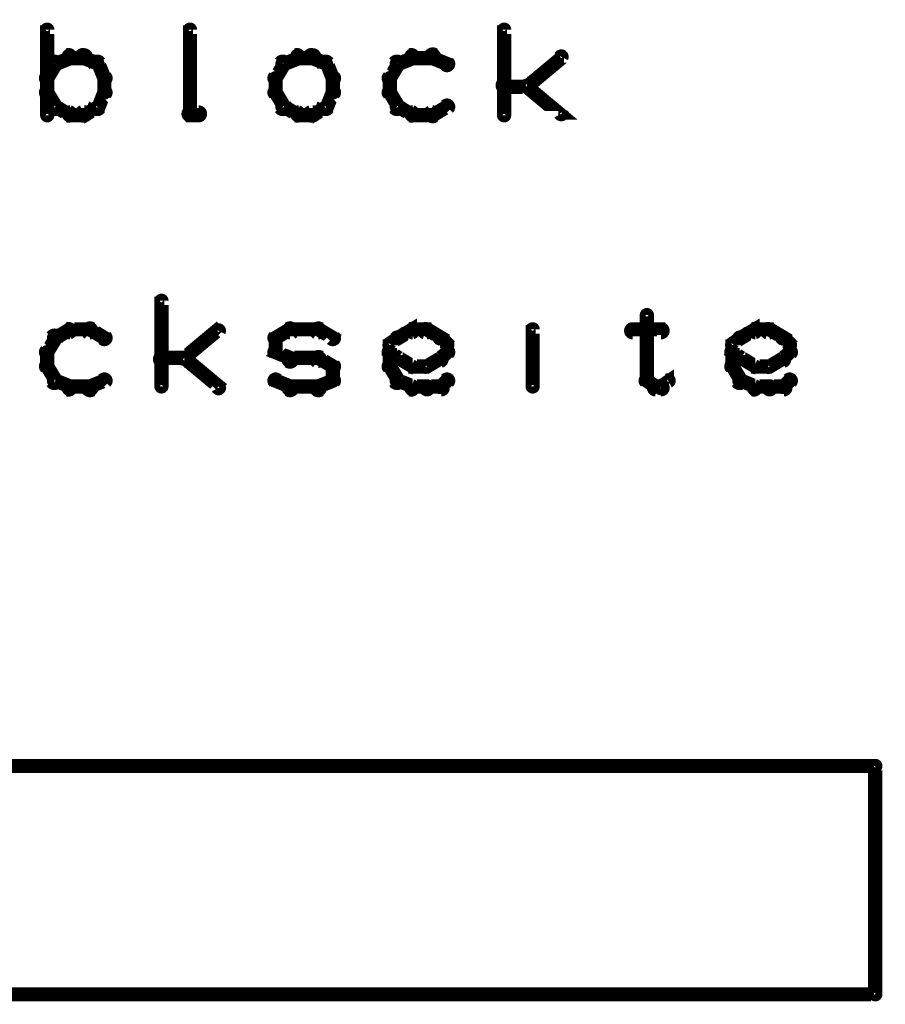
# Model space of a CAD drawing. Extents: x 26 to 524, y 33 to 520.
# Tile 17 of 95: x 201 to 231, y 125 to 159. Entities that reach past the tile are written whole.
import ezdxf

# ---------------------------------------------------------------- set-up
doc = ezdxf.new("R2010")
doc.units = 0
doc.layers.add('DRAWING2', color=4, linetype='CONTINUOUS')
doc.layers.add('OUTLINES', color=5, linetype='CONTINUOUS')

msp = doc.modelspace()

# ---------------------------------------------------------------- linework, layer by layer
at = {"layer": 'DRAWING2', "color": 171}
msp.add_lwpolyline([(75.5, 125, 0.5, 0.5, 0), (230.5, 125, 0, 0, 0), (230.5, 125, 0.3, 0.3, 0), (230.5, 124.9, 0.3, 0.3, 1), (230.5, 125.1, 0, 0, 0), (230.4, 125, 0.3, 0.3, 1), (230.6, 125, 0, 0, 0), (230.5, 125, 0, 0, 0), (230.5, 125, 0.5, 0.5, 0), (230.5, 133, 0, 0, 0), (230.5, 133, 0.3, 0.3, 0), (230.6, 133, 0.3, 0.3, 1), (230.4, 133, 0, 0, 0), (230.5, 132.9, 0.3, 0.3, 1), (230.5, 133.1, 0, 0, 0), (230.5, 133, 0, 0, 0), (230.5, 133, 0.5, 0.5, 0), (75.5, 133, 0, 0, 0)], format="xyseb", dxfattribs=at)
at = {"layer": 'OUTLINES', "color": 11}
for points in [[(201.4, 155.8, 0.3, 0.3, 1), (201.6, 155.8, 0, 0, 0), (201.5, 155.8, 0, 0, 0), (201.5, 155.8, 0.5, 0.5, 0), (201.5, 158.8, 0.5, 0.5, 0), (201.5, 158.8, 0, 0, 0), (201.5, 158.8, 0.3, 0.3, 0), (201.6, 158.8, 0.3, 0.3, 1), (201.4, 158.8, 0, 0, 0)], [(206.4, 155.8, 0.3, 0.3, 1), (206.6, 155.8, 0, 0, 0), (206.5, 155.8, 0, 0, 0), (206.5, 155.8, 0.5, 0.5, 0), (206.5, 158.8, 0.5, 0.5, 0), (206.5, 158.8, 0, 0, 0), (206.5, 158.8, 0.3, 0.3, 0), (206.6, 158.8, 0.3, 0.3, 1), (206.4, 158.8, 0, 0, 0)], [(217.4, 155.8, 0.3, 0.3, 1), (217.6, 155.8, 0, 0, 0), (217.5, 155.8, 0, 0, 0), (217.5, 155.8, 0.5, 0.5, 0), (217.5, 158.8, 0.5, 0.5, 0), (217.5, 158.8, 0, 0, 0), (217.5, 158.8, 0.3, 0.3, 0), (217.6, 158.8, 0.3, 0.3, 1), (217.4, 158.8, 0, 0, 0)], [(201.9, 157.5, 0.3, 0.3, 1), (201.6, 157.7, 0, 0, 0), (201.8, 157.6, 0, 0, 0), (201.8, 157.6, 0.5, 0.5, 0), (201.5, 157.1, 0.5, 0.5, 0), (201.5, 157.1, 0, 0, 0), (201.5, 157.1, 0.3, 0.3, 0), (201.4, 157.2, 0.3, 0.3, 1), (201.6, 157, 0, 0, 0)], [(202.3, 157.7, 0.3, 0.3, 1), (202.2, 158, 0, 0, 0), (202.3, 157.8, 0, 0, 0), (202.3, 157.8, 0.5, 0.5, 0), (201.8, 157.6, 0.5, 0.5, 0), (201.8, 157.6, 0, 0, 0), (201.8, 157.6, 0.3, 0.3, 0), (201.7, 157.7, 0.3, 0.3, 1), (201.8, 157.5, 0, 0, 0)], [(202.8, 157.7, 0.3, 0.3, 1), (202.8, 158, 0, 0, 0), (202.8, 157.8, 0, 0, 0), (202.8, 157.8, 0.5, 0.5, 0), (202.3, 157.8, 0.5, 0.5, 0), (202.3, 157.8, 0, 0, 0), (202.3, 157.8, 0.3, 0.3, 0), (202.3, 158, 0.3, 0.3, 1), (202.3, 157.7, 0, 0, 0)], [(203.2, 157.5, 0.3, 0.3, 1), (203.3, 157.7, 0, 0, 0), (203.3, 157.6, 0, 0, 0), (203.3, 157.6, 0.5, 0.5, 0), (202.8, 157.8, 0.5, 0.5, 0), (202.8, 157.8, 0, 0, 0), (202.8, 157.8, 0.3, 0.3, 0), (202.8, 158, 0.3, 0.3, 1), (202.7, 157.7, 0, 0, 0)], [(203.4, 157, 0.3, 0.3, 1), (203.6, 157.2, 0, 0, 0), (203.5, 157.1, 0, 0, 0), (203.5, 157.1, 0.5, 0.5, 0), (203.3, 157.6, 0.5, 0.5, 0), (203.3, 157.6, 0, 0, 0), (203.3, 157.6, 0.3, 0.3, 0), (203.4, 157.7, 0.3, 0.3, 1), (203.1, 157.5, 0, 0, 0)], [(209.9, 157.5, 0.3, 0.3, 1), (209.6, 157.7, 0, 0, 0), (209.8, 157.6, 0, 0, 0), (209.8, 157.6, 0.5, 0.5, 0), (209.5, 157.1, 0.5, 0.5, 0), (209.5, 157.1, 0, 0, 0), (209.5, 157.1, 0.3, 0.3, 0), (209.4, 157.2, 0.3, 0.3, 1), (209.6, 157, 0, 0, 0)], [(210.3, 157.7, 0.3, 0.3, 1), (210.2, 158, 0, 0, 0), (210.3, 157.8, 0, 0, 0), (210.3, 157.8, 0.5, 0.5, 0), (209.8, 157.6, 0.5, 0.5, 0), (209.8, 157.6, 0, 0, 0), (209.8, 157.6, 0.3, 0.3, 0), (209.7, 157.7, 0.3, 0.3, 1), (209.8, 157.5, 0, 0, 0)], [(210.8, 157.7, 0.3, 0.3, 1), (210.8, 158, 0, 0, 0), (210.8, 157.8, 0, 0, 0), (210.8, 157.8, 0.5, 0.5, 0), (210.3, 157.8, 0.5, 0.5, 0), (210.3, 157.8, 0, 0, 0), (210.3, 157.8, 0.3, 0.3, 0), (210.3, 158, 0.3, 0.3, 1), (210.3, 157.7, 0, 0, 0)], [(211.2, 157.5, 0.3, 0.3, 1), (211.3, 157.7, 0, 0, 0), (211.3, 157.6, 0, 0, 0), (211.3, 157.6, 0.5, 0.5, 0), (210.8, 157.8, 0.5, 0.5, 0), (210.8, 157.8, 0, 0, 0), (210.8, 157.8, 0.3, 0.3, 0), (210.8, 158, 0.3, 0.3, 1), (210.7, 157.7, 0, 0, 0)], [(211.4, 157, 0.3, 0.3, 1), (211.6, 157.2, 0, 0, 0), (211.5, 157.1, 0, 0, 0), (211.5, 157.1, 0.5, 0.5, 0), (211.3, 157.6, 0.5, 0.5, 0), (211.3, 157.6, 0, 0, 0), (211.3, 157.6, 0.3, 0.3, 0), (211.4, 157.7, 0.3, 0.3, 1), (211.1, 157.5, 0, 0, 0)], [(213.9, 157.5, 0.3, 0.3, 1), (213.6, 157.7, 0, 0, 0), (213.8, 157.6, 0, 0, 0), (213.8, 157.6, 0.5, 0.5, 0), (213.5, 157.1, 0.5, 0.5, 0), (213.5, 157.1, 0, 0, 0), (213.5, 157.1, 0.3, 0.3, 0), (213.4, 157.2, 0.3, 0.3, 1), (213.6, 157, 0, 0, 0)], [(214.3, 157.7, 0.3, 0.3, 1), (214.2, 158, 0, 0, 0), (214.3, 157.8, 0, 0, 0), (214.3, 157.8, 0.5, 0.5, 0), (213.8, 157.6, 0.5, 0.5, 0), (213.8, 157.6, 0, 0, 0), (213.8, 157.6, 0.3, 0.3, 0), (213.7, 157.7, 0.3, 0.3, 1), (213.8, 157.5, 0, 0, 0)], [(215, 157.7, 0.3, 0.3, 1), (215, 158, 0, 0, 0), (215, 157.8, 0, 0, 0), (215, 157.8, 0.5, 0.5, 0), (214.3, 157.8, 0.5, 0.5, 0), (214.3, 157.8, 0, 0, 0), (214.3, 157.8, 0.3, 0.3, 0), (214.3, 158, 0.3, 0.3, 1), (214.3, 157.7, 0, 0, 0)], [(215.4, 157.5, 0.3, 0.3, 1), (215.6, 157.7, 0, 0, 0), (215.5, 157.6, 0, 0, 0), (215.5, 157.6, 0.5, 0.5, 0), (215, 157.8, 0.5, 0.5, 0), (215, 157.8, 0, 0, 0), (215, 157.8, 0.3, 0.3, 0), (215.1, 158, 0.3, 0.3, 1), (214.9, 157.7, 0, 0, 0)], [(218.2, 156.9, 0.3, 0.3, 1), (218.3, 156.8, 0, 0, 0), (218.3, 156.8, 0, 0, 0), (218.3, 156.8, 0.5, 0.5, 0), (219.5, 157.8, 0.5, 0.5, 0), (219.5, 157.8, 0, 0, 0), (219.5, 157.8, 0.3, 0.3, 0), (219.6, 157.8, 0.3, 0.3, 1), (219.4, 157.9, 0, 0, 0)], [(203.4, 156.6, 0.3, 0.3, 1), (203.6, 156.6, 0, 0, 0), (203.5, 156.6, 0, 0, 0), (203.5, 156.6, 0.5, 0.5, 0), (203.5, 157.1, 0.5, 0.5, 0), (203.5, 157.1, 0, 0, 0), (203.5, 157.1, 0.3, 0.3, 0), (203.6, 157.1, 0.3, 0.3, 1), (203.4, 157.1, 0, 0, 0)], [(209.6, 157.1, 0.3, 0.3, 1), (209.4, 157.1, 0, 0, 0), (209.5, 157.1, 0, 0, 0), (209.5, 157.1, 0.5, 0.5, 0), (209.5, 156.6, 0.5, 0.5, 0), (209.5, 156.6, 0, 0, 0), (209.5, 156.6, 0.3, 0.3, 0), (209.4, 156.6, 0.3, 0.3, 1), (209.6, 156.6, 0, 0, 0)], [(211.4, 156.6, 0.3, 0.3, 1), (211.6, 156.6, 0, 0, 0), (211.5, 156.6, 0, 0, 0), (211.5, 156.6, 0.5, 0.5, 0), (211.5, 157.1, 0.5, 0.5, 0), (211.5, 157.1, 0, 0, 0), (211.5, 157.1, 0.3, 0.3, 0), (211.6, 157.1, 0.3, 0.3, 1), (211.4, 157.1, 0, 0, 0)], [(213.6, 157.1, 0.3, 0.3, 1), (213.4, 157.1, 0, 0, 0), (213.5, 157.1, 0, 0, 0), (213.5, 157.1, 0.5, 0.5, 0), (213.5, 156.6, 0.5, 0.5, 0), (213.5, 156.6, 0, 0, 0), (213.5, 156.6, 0.3, 0.3, 0), (213.4, 156.6, 0.3, 0.3, 1), (213.6, 156.6, 0, 0, 0)], [(201.6, 156.7, 0.3, 0.3, 1), (201.4, 156.5, 0, 0, 0), (201.5, 156.6, 0, 0, 0), (201.5, 156.6, 0.5, 0.5, 0), (201.8, 156.1, 0.5, 0.5, 0), (201.8, 156.1, 0, 0, 0), (201.8, 156.1, 0.3, 0.3, 0), (201.6, 156, 0.3, 0.3, 1), (201.9, 156.2, 0, 0, 0)], [(203.1, 156.2, 0.3, 0.3, 1), (203.4, 156, 0, 0, 0), (203.3, 156.1, 0, 0, 0), (203.3, 156.1, 0.5, 0.5, 0), (203.5, 156.6, 0.5, 0.5, 0), (203.5, 156.6, 0, 0, 0), (203.5, 156.6, 0.3, 0.3, 0), (203.6, 156.5, 0.3, 0.3, 1), (203.4, 156.7, 0, 0, 0)], [(209.6, 156.7, 0.3, 0.3, 1), (209.4, 156.5, 0, 0, 0), (209.5, 156.6, 0, 0, 0), (209.5, 156.6, 0.5, 0.5, 0), (209.8, 156.1, 0.5, 0.5, 0), (209.8, 156.1, 0, 0, 0), (209.8, 156.1, 0.3, 0.3, 0), (209.6, 156, 0.3, 0.3, 1), (209.9, 156.2, 0, 0, 0)], [(211.1, 156.2, 0.3, 0.3, 1), (211.4, 156, 0, 0, 0), (211.3, 156.1, 0, 0, 0), (211.3, 156.1, 0.5, 0.5, 0), (211.5, 156.6, 0.5, 0.5, 0), (211.5, 156.6, 0, 0, 0), (211.5, 156.6, 0.3, 0.3, 0), (211.6, 156.5, 0.3, 0.3, 1), (211.4, 156.7, 0, 0, 0)], [(213.6, 156.7, 0.3, 0.3, 1), (213.4, 156.5, 0, 0, 0), (213.5, 156.6, 0, 0, 0), (213.5, 156.6, 0.5, 0.5, 0), (213.8, 156.1, 0.5, 0.5, 0), (213.8, 156.1, 0, 0, 0), (213.8, 156.1, 0.3, 0.3, 0), (213.6, 156, 0.3, 0.3, 1), (213.9, 156.2, 0, 0, 0)], [(217.5, 157, 0.3, 0.3, 1), (217.5, 156.7, 0, 0, 0), (217.5, 156.8, 0, 0, 0), (217.5, 156.8, 0.5, 0.5, 0), (218.3, 156.8, 0.5, 0.5, 0), (218.3, 156.8, 0, 0, 0), (218.3, 156.8, 0.3, 0.3, 0), (218.3, 156.7, 0.3, 0.3, 1), (218.3, 157, 0, 0, 0)], [(218.3, 156.9, 0.3, 0.3, 1), (218.2, 156.8, 0, 0, 0), (218.3, 156.8, 0, 0, 0), (218.3, 156.8, 0.5, 0.5, 0), (219.5, 155.8, 0.5, 0.5, 0), (219.5, 155.8, 0, 0, 0), (219.5, 155.8, 0.3, 0.3, 0), (219.4, 155.8, 0.3, 0.3, 1), (219.6, 155.9, 0, 0, 0)], [(201.8, 156.2, 0.3, 0.3, 1), (201.7, 156, 0, 0, 0), (201.8, 156.1, 0, 0, 0), (201.8, 156.1, 0.5, 0.5, 0), (202.3, 155.8, 0.5, 0.5, 0), (202.3, 155.8, 0, 0, 0), (202.3, 155.8, 0.3, 0.3, 0), (202.2, 155.7, 0.3, 0.3, 1), (202.3, 156, 0, 0, 0)], [(202.7, 156, 0.3, 0.3, 1), (202.8, 155.7, 0, 0, 0), (202.8, 155.8, 0, 0, 0), (202.8, 155.8, 0.5, 0.5, 0), (203.3, 156.1, 0.5, 0.5, 0), (203.3, 156.1, 0, 0, 0), (203.3, 156.1, 0.3, 0.3, 0), (203.3, 156, 0.3, 0.3, 1), (203.2, 156.2, 0, 0, 0)], [(209.8, 156.2, 0.3, 0.3, 1), (209.7, 156, 0, 0, 0), (209.8, 156.1, 0, 0, 0), (209.8, 156.1, 0.5, 0.5, 0), (210.3, 155.8, 0.5, 0.5, 0), (210.3, 155.8, 0, 0, 0), (210.3, 155.8, 0.3, 0.3, 0), (210.2, 155.7, 0.3, 0.3, 1), (210.3, 156, 0, 0, 0)], [(210.7, 156, 0.3, 0.3, 1), (210.8, 155.7, 0, 0, 0), (210.8, 155.8, 0, 0, 0), (210.8, 155.8, 0.5, 0.5, 0), (211.3, 156.1, 0.5, 0.5, 0), (211.3, 156.1, 0, 0, 0), (211.3, 156.1, 0.3, 0.3, 0), (211.3, 156, 0.3, 0.3, 1), (211.2, 156.2, 0, 0, 0)], [(213.8, 156.2, 0.3, 0.3, 1), (213.7, 156, 0, 0, 0), (213.8, 156.1, 0, 0, 0), (213.8, 156.1, 0.5, 0.5, 0), (214.3, 155.8, 0.5, 0.5, 0), (214.3, 155.8, 0, 0, 0), (214.3, 155.8, 0.3, 0.3, 0), (214.2, 155.7, 0.3, 0.3, 1), (214.3, 156, 0, 0, 0)], [(214.9, 156, 0.3, 0.3, 1), (215.1, 155.7, 0, 0, 0), (215, 155.8, 0, 0, 0), (215, 155.8, 0.5, 0.5, 0), (215.5, 156.1, 0.5, 0.5, 0), (215.5, 156.1, 0, 0, 0), (215.5, 156.1, 0.3, 0.3, 0), (215.6, 156, 0.3, 0.3, 1), (215.4, 156.2, 0, 0, 0)], [(202.3, 156, 0.3, 0.3, 1), (202.3, 155.7, 0, 0, 0), (202.3, 155.8, 0, 0, 0), (202.3, 155.8, 0.5, 0.5, 0), (202.8, 155.8, 0.5, 0.5, 0), (202.8, 155.8, 0, 0, 0), (202.8, 155.8, 0.3, 0.3, 0), (202.8, 155.7, 0.3, 0.3, 1), (202.8, 156, 0, 0, 0)], [(206.8, 155.7, 0.3, 0.3, 1), (206.8, 156, 0, 0, 0), (206.8, 155.8, 0, 0, 0), (206.8, 155.8, 0.5, 0.5, 0), (206.5, 155.8, 0.5, 0.5, 0), (206.5, 155.8, 0, 0, 0), (206.5, 155.8, 0.3, 0.3, 0), (206.5, 156, 0.3, 0.3, 1), (206.5, 155.7, 0, 0, 0)], [(210.3, 156, 0.3, 0.3, 1), (210.3, 155.7, 0, 0, 0), (210.3, 155.8, 0, 0, 0), (210.3, 155.8, 0.5, 0.5, 0), (210.8, 155.8, 0.5, 0.5, 0), (210.8, 155.8, 0, 0, 0), (210.8, 155.8, 0.3, 0.3, 0), (210.8, 155.7, 0.3, 0.3, 1), (210.8, 156, 0, 0, 0)], [(214.3, 156, 0.3, 0.3, 1), (214.3, 155.7, 0, 0, 0), (214.3, 155.8, 0, 0, 0), (214.3, 155.8, 0.5, 0.5, 0), (215, 155.8, 0.5, 0.5, 0), (215, 155.8, 0, 0, 0), (215, 155.8, 0.3, 0.3, 0), (215, 155.7, 0.3, 0.3, 1), (215, 156, 0, 0, 0)], [(205.4, 146.3, 0.3, 0.3, 1), (205.6, 146.3, 0, 0, 0), (205.5, 146.3, 0, 0, 0), (205.5, 146.3, 0.5, 0.5, 0), (205.5, 149.3, 0.5, 0.5, 0), (205.5, 149.3, 0, 0, 0), (205.5, 149.3, 0.3, 0.3, 0), (205.6, 149.3, 0.3, 0.3, 1), (205.4, 149.3, 0, 0, 0)], [(218.5, 149, 0.3, 0.3, 1), (218.5, 149, 0, 0, 0), (218.5, 149, 0, 0, 0), (218.5, 149, 0.5, 0.5, 0), (218.5, 149, 0.5, 0.5, 0), (218.5, 149, 0, 0, 0), (218.5, 149, 0.3, 0.3, 0), (218.5, 149, 0.3, 0.3, 1), (218.5, 149, 0, 0, 0)], [(222.6, 148.8, 0.3, 0.3, 1), (222.4, 148.8, 0, 0, 0), (222.5, 148.8, 0, 0, 0), (222.5, 148.8, 0.5, 0.5, 0), (222.5, 146.5, 0.5, 0.5, 0), (222.5, 146.5, 0, 0, 0), (222.5, 146.5, 0.3, 0.3, 0), (222.4, 146.5, 0.3, 0.3, 1), (222.6, 146.5, 0, 0, 0)], [(201.9, 147.9, 0.3, 0.3, 1), (201.6, 148.1, 0, 0, 0), (201.8, 148, 0, 0, 0), (201.8, 148, 0.5, 0.5, 0), (201.5, 147.5, 0.5, 0.5, 0), (201.5, 147.5, 0, 0, 0), (201.5, 147.5, 0.3, 0.3, 0), (201.4, 147.6, 0.3, 0.3, 1), (201.6, 147.4, 0, 0, 0)], [(202.3, 148.1, 0.3, 0.3, 1), (202.2, 148.4, 0, 0, 0), (202.3, 148.3, 0, 0, 0), (202.3, 148.3, 0.5, 0.5, 0), (201.8, 148, 0.5, 0.5, 0), (201.8, 148, 0, 0, 0), (201.8, 148, 0.3, 0.3, 0), (201.7, 148.1, 0.3, 0.3, 1), (201.8, 147.9, 0, 0, 0)], [(203, 148.1, 0.3, 0.3, 1), (203, 148.4, 0, 0, 0), (203, 148.3, 0, 0, 0), (203, 148.3, 0.5, 0.5, 0), (202.3, 148.3, 0.5, 0.5, 0), (202.3, 148.3, 0, 0, 0), (202.3, 148.3, 0.3, 0.3, 0), (202.3, 148.4, 0.3, 0.3, 1), (202.3, 148.1, 0, 0, 0)], [(203.4, 147.9, 0.3, 0.3, 1), (203.6, 148.1, 0, 0, 0), (203.5, 148, 0, 0, 0), (203.5, 148, 0.5, 0.5, 0), (203, 148.3, 0.5, 0.5, 0), (203, 148.3, 0, 0, 0), (203, 148.3, 0.3, 0.3, 0), (203.1, 148.4, 0.3, 0.3, 1), (202.9, 148.1, 0, 0, 0)], [(206.2, 147.3, 0.3, 0.3, 1), (206.3, 147.2, 0, 0, 0), (206.3, 147.3, 0, 0, 0), (206.3, 147.3, 0.5, 0.5, 0), (207.5, 148.3, 0.5, 0.5, 0), (207.5, 148.3, 0, 0, 0), (207.5, 148.3, 0.3, 0.3, 0), (207.6, 148.2, 0.3, 0.3, 1), (207.4, 148.3, 0, 0, 0)], [(209.4, 148.1, 0.3, 0.3, 1), (209.6, 147.9, 0, 0, 0), (209.5, 148, 0, 0, 0), (209.5, 148, 0.5, 0.5, 0), (210, 148.3, 0.5, 0.5, 0), (210, 148.3, 0, 0, 0), (210, 148.3, 0.3, 0.3, 0), (210.1, 148.1, 0.3, 0.3, 1), (209.9, 148.4, 0, 0, 0)], [(210, 148.4, 0.3, 0.3, 1), (210, 148.1, 0, 0, 0), (210, 148.3, 0, 0, 0), (210, 148.3, 0.5, 0.5, 0), (211, 148.3, 0.5, 0.5, 0), (211, 148.3, 0, 0, 0), (211, 148.3, 0.3, 0.3, 0), (211, 148.1, 0.3, 0.3, 1), (211, 148.4, 0, 0, 0)], [(211.1, 148.4, 0.3, 0.3, 1), (210.9, 148.1, 0, 0, 0), (211, 148.3, 0, 0, 0), (211, 148.3, 0.5, 0.5, 0), (211.5, 148, 0.5, 0.5, 0), (211.5, 148, 0, 0, 0), (211.5, 148, 0.3, 0.3, 0), (211.4, 147.9, 0.3, 0.3, 1), (211.6, 148.1, 0, 0, 0)], [(213.4, 147.8, 0.3, 0.3, 1), (213.6, 147.7, 0, 0, 0), (213.5, 147.8, 0, 0, 0), (213.5, 147.8, 0.5, 0.5, 0), (213.8, 148, 0.5, 0.5, 0), (213.8, 148, 0, 0, 0), (213.8, 148, 0.3, 0.3, 0), (213.8, 147.9, 0.3, 0.3, 1), (213.7, 148.1, 0, 0, 0)], [(213.7, 148.1, 0.3, 0.3, 1), (213.8, 147.9, 0, 0, 0), (213.8, 148, 0, 0, 0), (213.8, 148, 0.5, 0.5, 0), (214.3, 148.3, 0.5, 0.5, 0), (214.3, 148.3, 0, 0, 0), (214.3, 148.3, 0.3, 0.3, 0), (214.3, 148.1, 0.3, 0.3, 1), (214.2, 148.4, 0, 0, 0)], [(214.3, 148.4, 0.3, 0.3, 1), (214.3, 148.1, 0, 0, 0), (214.3, 148.3, 0, 0, 0), (214.3, 148.3, 0.5, 0.5, 0), (214.8, 148.3, 0.5, 0.5, 0), (214.8, 148.3, 0, 0, 0), (214.8, 148.3, 0.3, 0.3, 0), (214.8, 148.1, 0.3, 0.3, 1), (214.8, 148.4, 0, 0, 0)], [(214.8, 148.4, 0.3, 0.3, 1), (214.7, 148.1, 0, 0, 0), (214.8, 148.3, 0, 0, 0), (214.8, 148.3, 0.5, 0.5, 0), (215.3, 148, 0.5, 0.5, 0), (215.3, 148, 0, 0, 0), (215.3, 148, 0.3, 0.3, 0), (215.2, 147.9, 0.3, 0.3, 1), (215.3, 148.1, 0, 0, 0)], [(215.3, 148.1, 0.3, 0.3, 1), (215.2, 147.9, 0, 0, 0), (215.3, 148, 0, 0, 0), (215.3, 148, 0.5, 0.5, 0), (215.5, 147.8, 0.5, 0.5, 0), (215.5, 147.8, 0, 0, 0), (215.5, 147.8, 0.3, 0.3, 0), (215.4, 147.7, 0.3, 0.3, 1), (215.6, 147.8, 0, 0, 0)], [(218.4, 146.3, 0.3, 0.3, 1), (218.6, 146.3, 0, 0, 0), (218.5, 146.3, 0, 0, 0), (218.5, 146.3, 0.5, 0.5, 0), (218.5, 148.3, 0.5, 0.5, 0), (218.5, 148.3, 0, 0, 0), (218.5, 148.3, 0.3, 0.3, 0), (218.6, 148.3, 0.3, 0.3, 1), (218.4, 148.3, 0, 0, 0)], [(222, 148.4, 0.3, 0.3, 1), (222, 148.1, 0, 0, 0), (222, 148.3, 0, 0, 0), (222, 148.3, 0.5, 0.5, 0), (223, 148.3, 0.5, 0.5, 0), (223, 148.3, 0, 0, 0), (223, 148.3, 0.3, 0.3, 0), (223, 148.1, 0.3, 0.3, 1), (223, 148.4, 0, 0, 0)], [(225.4, 147.8, 0.3, 0.3, 1), (225.6, 147.7, 0, 0, 0), (225.5, 147.8, 0, 0, 0), (225.5, 147.8, 0.5, 0.5, 0), (225.8, 148, 0.5, 0.5, 0), (225.8, 148, 0, 0, 0), (225.8, 148, 0.3, 0.3, 0), (225.8, 147.9, 0.3, 0.3, 1), (225.7, 148.1, 0, 0, 0)], [(225.7, 148.1, 0.3, 0.3, 1), (225.8, 147.9, 0, 0, 0), (225.8, 148, 0, 0, 0), (225.8, 148, 0.5, 0.5, 0), (226.3, 148.3, 0.5, 0.5, 0), (226.3, 148.3, 0, 0, 0), (226.3, 148.3, 0.3, 0.3, 0), (226.3, 148.1, 0.3, 0.3, 1), (226.2, 148.4, 0, 0, 0)], [(226.3, 148.4, 0.3, 0.3, 1), (226.3, 148.1, 0, 0, 0), (226.3, 148.3, 0, 0, 0), (226.3, 148.3, 0.5, 0.5, 0), (226.8, 148.3, 0.5, 0.5, 0), (226.8, 148.3, 0, 0, 0), (226.8, 148.3, 0.3, 0.3, 0), (226.8, 148.1, 0.3, 0.3, 1), (226.8, 148.4, 0, 0, 0)], [(226.8, 148.4, 0.3, 0.3, 1), (226.7, 148.1, 0, 0, 0), (226.8, 148.3, 0, 0, 0), (226.8, 148.3, 0.5, 0.5, 0), (227.3, 148, 0.5, 0.5, 0), (227.3, 148, 0, 0, 0), (227.3, 148, 0.3, 0.3, 0), (227.2, 147.9, 0.3, 0.3, 1), (227.3, 148.1, 0, 0, 0)], [(227.3, 148.1, 0.3, 0.3, 1), (227.2, 147.9, 0, 0, 0), (227.3, 148, 0, 0, 0), (227.3, 148, 0.5, 0.5, 0), (227.5, 147.8, 0.5, 0.5, 0), (227.5, 147.8, 0, 0, 0), (227.5, 147.8, 0.3, 0.3, 0), (227.4, 147.7, 0.3, 0.3, 1), (227.6, 147.8, 0, 0, 0)], [(209.4, 147.5, 0.3, 0.3, 1), (209.6, 147.5, 0, 0, 0), (209.5, 147.5, 0, 0, 0), (209.5, 147.5, 0.5, 0.5, 0), (209.5, 148, 0.5, 0.5, 0), (209.5, 148, 0, 0, 0), (209.5, 148, 0.3, 0.3, 0), (209.6, 148, 0.3, 0.3, 1), (209.4, 148, 0, 0, 0)], [(213.4, 147, 0.3, 0.3, 1), (213.6, 147, 0, 0, 0), (213.5, 147, 0, 0, 0), (213.5, 147, 0.5, 0.5, 0), (213.5, 147.8, 0.5, 0.5, 0), (213.5, 147.8, 0, 0, 0), (213.5, 147.8, 0.3, 0.3, 0), (213.6, 147.8, 0.3, 0.3, 1), (213.4, 147.8, 0, 0, 0)], [(215.6, 147.8, 0.3, 0.3, 1), (215.4, 147.8, 0, 0, 0), (215.5, 147.8, 0, 0, 0), (215.5, 147.8, 0.5, 0.5, 0), (215.5, 147.5, 0.5, 0.5, 0), (215.5, 147.5, 0, 0, 0), (215.5, 147.5, 0.3, 0.3, 0), (215.4, 147.5, 0.3, 0.3, 1), (215.6, 147.5, 0, 0, 0)], [(225.4, 147, 0.3, 0.3, 1), (225.6, 147, 0, 0, 0), (225.5, 147, 0, 0, 0), (225.5, 147, 0.5, 0.5, 0), (225.5, 147.8, 0.5, 0.5, 0), (225.5, 147.8, 0, 0, 0), (225.5, 147.8, 0.3, 0.3, 0), (225.6, 147.8, 0.3, 0.3, 1), (225.4, 147.8, 0, 0, 0)], [(227.6, 147.8, 0.3, 0.3, 1), (227.4, 147.8, 0, 0, 0), (227.5, 147.8, 0, 0, 0), (227.5, 147.8, 0.5, 0.5, 0), (227.5, 147.5, 0.5, 0.5, 0), (227.5, 147.5, 0, 0, 0), (227.5, 147.5, 0.3, 0.3, 0), (227.4, 147.5, 0.3, 0.3, 1), (227.6, 147.5, 0, 0, 0)], [(201.6, 147.5, 0.3, 0.3, 1), (201.4, 147.5, 0, 0, 0), (201.5, 147.5, 0, 0, 0), (201.5, 147.5, 0.5, 0.5, 0), (201.5, 147, 0.5, 0.5, 0), (201.5, 147, 0, 0, 0), (201.5, 147, 0.3, 0.3, 0), (201.4, 147, 0.3, 0.3, 1), (201.6, 147, 0, 0, 0)], [(209.9, 147.1, 0.3, 0.3, 1), (210.1, 147.4, 0, 0, 0), (210, 147.3, 0, 0, 0), (210, 147.3, 0.5, 0.5, 0), (209.5, 147.5, 0.5, 0.5, 0), (209.5, 147.5, 0, 0, 0), (209.5, 147.5, 0.3, 0.3, 0), (209.6, 147.6, 0.3, 0.3, 1), (209.4, 147.4, 0, 0, 0)], [(211.4, 146.9, 0.3, 0.3, 1), (211.6, 147.1, 0, 0, 0), (211.5, 147, 0, 0, 0), (211.5, 147, 0.5, 0.5, 0), (211, 147.3, 0.5, 0.5, 0), (211, 147.3, 0, 0, 0), (211, 147.3, 0.3, 0.3, 0), (211.1, 147.4, 0.3, 0.3, 1), (210.9, 147.1, 0, 0, 0)], [(213.7, 147.2, 0.3, 0.3, 1), (213.8, 147.3, 0, 0, 0), (213.8, 147.3, 0, 0, 0), (213.8, 147.3, 0.5, 0.5, 0), (213.5, 147.5, 0.5, 0.5, 0), (213.5, 147.5, 0, 0, 0), (213.5, 147.5, 0.3, 0.3, 0), (213.6, 147.6, 0.3, 0.3, 1), (213.4, 147.4, 0, 0, 0)], [(215.6, 147.4, 0.3, 0.3, 1), (215.4, 147.6, 0, 0, 0), (215.5, 147.5, 0, 0, 0), (215.5, 147.5, 0.5, 0.5, 0), (215.3, 147.3, 0.5, 0.5, 0), (215.3, 147.3, 0, 0, 0), (215.3, 147.3, 0.3, 0.3, 0), (215.2, 147.3, 0.3, 0.3, 1), (215.3, 147.2, 0, 0, 0)], [(225.7, 147.2, 0.3, 0.3, 1), (225.8, 147.3, 0, 0, 0), (225.8, 147.3, 0, 0, 0), (225.8, 147.3, 0.5, 0.5, 0), (225.5, 147.5, 0.5, 0.5, 0), (225.5, 147.5, 0, 0, 0), (225.5, 147.5, 0.3, 0.3, 0), (225.6, 147.6, 0.3, 0.3, 1), (225.4, 147.4, 0, 0, 0)], [(227.6, 147.4, 0.3, 0.3, 1), (227.4, 147.6, 0, 0, 0), (227.5, 147.5, 0, 0, 0), (227.5, 147.5, 0.5, 0.5, 0), (227.3, 147.3, 0.5, 0.5, 0), (227.3, 147.3, 0, 0, 0), (227.3, 147.3, 0.3, 0.3, 0), (227.2, 147.3, 0.3, 0.3, 1), (227.3, 147.2, 0, 0, 0)], [(201.6, 147.1, 0.3, 0.3, 1), (201.4, 146.9, 0, 0, 0), (201.5, 147, 0, 0, 0), (201.5, 147, 0.5, 0.5, 0), (201.8, 146.5, 0.5, 0.5, 0), (201.8, 146.5, 0, 0, 0), (201.8, 146.5, 0.3, 0.3, 0), (201.6, 146.4, 0.3, 0.3, 1), (201.9, 146.6, 0, 0, 0)], [(205.5, 147.4, 0.3, 0.3, 1), (205.5, 147.1, 0, 0, 0), (205.5, 147.3, 0, 0, 0), (205.5, 147.3, 0.5, 0.5, 0), (206.3, 147.3, 0.5, 0.5, 0), (206.3, 147.3, 0, 0, 0), (206.3, 147.3, 0.3, 0.3, 0), (206.3, 147.1, 0.3, 0.3, 1), (206.3, 147.4, 0, 0, 0)], [(206.3, 147.3, 0.3, 0.3, 1), (206.2, 147.2, 0, 0, 0), (206.3, 147.3, 0, 0, 0), (206.3, 147.3, 0.5, 0.5, 0), (207.5, 146.3, 0.5, 0.5, 0), (207.5, 146.3, 0, 0, 0), (207.5, 146.3, 0.3, 0.3, 0), (207.4, 146.2, 0.3, 0.3, 1), (207.6, 146.3, 0, 0, 0)], [(211, 147.1, 0.3, 0.3, 1), (211, 147.4, 0, 0, 0), (211, 147.3, 0, 0, 0), (211, 147.3, 0.5, 0.5, 0), (210, 147.3, 0.5, 0.5, 0), (210, 147.3, 0, 0, 0), (210, 147.3, 0.3, 0.3, 0), (210, 147.4, 0.3, 0.3, 1), (210, 147.1, 0, 0, 0)], [(211.4, 146.5, 0.3, 0.3, 1), (211.6, 146.5, 0, 0, 0), (211.5, 146.5, 0, 0, 0), (211.5, 146.5, 0.5, 0.5, 0), (211.5, 147, 0.5, 0.5, 0), (211.5, 147, 0, 0, 0), (211.5, 147, 0.3, 0.3, 0), (211.6, 147, 0.3, 0.3, 1), (211.4, 147, 0, 0, 0)], [(213.6, 146.4, 0.3, 0.3, 1), (213.9, 146.6, 0, 0, 0), (213.8, 146.5, 0, 0, 0), (213.8, 146.5, 0.5, 0.5, 0), (213.5, 147, 0.5, 0.5, 0), (213.5, 147, 0, 0, 0), (213.5, 147, 0.3, 0.3, 0), (213.6, 147.1, 0.3, 0.3, 1), (213.4, 146.9, 0, 0, 0)], [(214.2, 146.9, 0.3, 0.3, 1), (214.3, 147.1, 0, 0, 0), (214.3, 147, 0, 0, 0), (214.3, 147, 0.5, 0.5, 0), (213.8, 147.3, 0.5, 0.5, 0), (213.8, 147.3, 0, 0, 0), (213.8, 147.3, 0.3, 0.3, 0), (213.8, 147.4, 0.3, 0.3, 1), (213.7, 147.1, 0, 0, 0)], [(214.8, 146.9, 0.3, 0.3, 1), (214.8, 147.1, 0, 0, 0), (214.8, 147, 0, 0, 0), (214.8, 147, 0.5, 0.5, 0), (214.3, 147, 0.5, 0.5, 0), (214.3, 147, 0, 0, 0), (214.3, 147, 0.3, 0.3, 0), (214.3, 147.1, 0.3, 0.3, 1), (214.3, 146.9, 0, 0, 0)], [(215.3, 147.1, 0.3, 0.3, 1), (215.2, 147.4, 0, 0, 0), (215.3, 147.3, 0, 0, 0), (215.3, 147.3, 0.5, 0.5, 0), (214.8, 147, 0.5, 0.5, 0), (214.8, 147, 0, 0, 0), (214.8, 147, 0.3, 0.3, 0), (214.7, 147.1, 0.3, 0.3, 1), (214.8, 146.9, 0, 0, 0)], [(225.6, 146.4, 0.3, 0.3, 1), (225.9, 146.6, 0, 0, 0), (225.8, 146.5, 0, 0, 0), (225.8, 146.5, 0.5, 0.5, 0), (225.5, 147, 0.5, 0.5, 0), (225.5, 147, 0, 0, 0), (225.5, 147, 0.3, 0.3, 0), (225.6, 147.1, 0.3, 0.3, 1), (225.4, 146.9, 0, 0, 0)], [(226.2, 146.9, 0.3, 0.3, 1), (226.3, 147.1, 0, 0, 0), (226.3, 147, 0, 0, 0), (226.3, 147, 0.5, 0.5, 0), (225.8, 147.3, 0.5, 0.5, 0), (225.8, 147.3, 0, 0, 0), (225.8, 147.3, 0.3, 0.3, 0), (225.8, 147.4, 0.3, 0.3, 1), (225.7, 147.1, 0, 0, 0)], [(226.8, 146.9, 0.3, 0.3, 1), (226.8, 147.1, 0, 0, 0), (226.8, 147, 0, 0, 0), (226.8, 147, 0.5, 0.5, 0), (226.3, 147, 0.5, 0.5, 0), (226.3, 147, 0, 0, 0), (226.3, 147, 0.3, 0.3, 0), (226.3, 147.1, 0.3, 0.3, 1), (226.3, 146.9, 0, 0, 0)], [(227.3, 147.1, 0.3, 0.3, 1), (227.2, 147.4, 0, 0, 0), (227.3, 147.3, 0, 0, 0), (227.3, 147.3, 0.5, 0.5, 0), (226.8, 147, 0.5, 0.5, 0), (226.8, 147, 0, 0, 0), (226.8, 147, 0.3, 0.3, 0), (226.7, 147.1, 0.3, 0.3, 1), (226.8, 146.9, 0, 0, 0)], [(201.8, 146.6, 0.3, 0.3, 1), (201.7, 146.4, 0, 0, 0), (201.8, 146.5, 0, 0, 0), (201.8, 146.5, 0.5, 0.5, 0), (202.3, 146.3, 0.5, 0.5, 0), (202.3, 146.3, 0, 0, 0), (202.3, 146.3, 0.3, 0.3, 0), (202.2, 146.1, 0.3, 0.3, 1), (202.3, 146.4, 0, 0, 0)], [(202.3, 146.4, 0.3, 0.3, 1), (202.3, 146.1, 0, 0, 0), (202.3, 146.3, 0, 0, 0), (202.3, 146.3, 0.5, 0.5, 0), (203, 146.3, 0.5, 0.5, 0), (203, 146.3, 0, 0, 0), (203, 146.3, 0.3, 0.3, 0), (203, 146.1, 0.3, 0.3, 1), (203, 146.4, 0, 0, 0)], [(202.9, 146.4, 0.3, 0.3, 1), (203.1, 146.1, 0, 0, 0), (203, 146.3, 0, 0, 0), (203, 146.3, 0.5, 0.5, 0), (203.5, 146.5, 0.5, 0.5, 0), (203.5, 146.5, 0, 0, 0), (203.5, 146.5, 0.3, 0.3, 0), (203.6, 146.4, 0.3, 0.3, 1), (203.4, 146.6, 0, 0, 0)], [(209.6, 146.6, 0.3, 0.3, 1), (209.4, 146.4, 0, 0, 0), (209.5, 146.5, 0, 0, 0), (209.5, 146.5, 0.5, 0.5, 0), (210, 146.3, 0.5, 0.5, 0), (210, 146.3, 0, 0, 0), (210, 146.3, 0.3, 0.3, 0), (209.9, 146.1, 0.3, 0.3, 1), (210.1, 146.4, 0, 0, 0)], [(210, 146.4, 0.3, 0.3, 1), (210, 146.1, 0, 0, 0), (210, 146.3, 0, 0, 0), (210, 146.3, 0.5, 0.5, 0), (211, 146.3, 0.5, 0.5, 0), (211, 146.3, 0, 0, 0), (211, 146.3, 0.3, 0.3, 0), (211, 146.1, 0.3, 0.3, 1), (211, 146.4, 0, 0, 0)], [(210.9, 146.4, 0.3, 0.3, 1), (211.1, 146.1, 0, 0, 0), (211, 146.3, 0, 0, 0), (211, 146.3, 0.5, 0.5, 0), (211.5, 146.5, 0.5, 0.5, 0), (211.5, 146.5, 0, 0, 0), (211.5, 146.5, 0.3, 0.3, 0), (211.6, 146.4, 0.3, 0.3, 1), (211.4, 146.6, 0, 0, 0)], [(214.2, 146.1, 0.3, 0.3, 1), (214.3, 146.4, 0, 0, 0), (214.3, 146.3, 0, 0, 0), (214.3, 146.3, 0.5, 0.5, 0), (213.8, 146.5, 0.5, 0.5, 0), (213.8, 146.5, 0, 0, 0), (213.8, 146.5, 0.3, 0.3, 0), (213.8, 146.6, 0.3, 0.3, 1), (213.7, 146.4, 0, 0, 0)], [(214.8, 146.1, 0.3, 0.3, 1), (214.8, 146.4, 0, 0, 0), (214.8, 146.3, 0, 0, 0), (214.8, 146.3, 0.5, 0.5, 0), (214.3, 146.3, 0.5, 0.5, 0), (214.3, 146.3, 0, 0, 0), (214.3, 146.3, 0.3, 0.3, 0), (214.3, 146.4, 0.3, 0.3, 1), (214.3, 146.1, 0, 0, 0)], [(215.3, 146.1, 0.3, 0.3, 1), (215.3, 146.4, 0, 0, 0), (215.3, 146.3, 0, 0, 0), (215.3, 146.3, 0.5, 0.5, 0), (214.8, 146.3, 0.5, 0.5, 0), (214.8, 146.3, 0, 0, 0), (214.8, 146.3, 0.3, 0.3, 0), (214.8, 146.4, 0.3, 0.3, 1), (214.8, 146.1, 0, 0, 0)], [(215.6, 146.4, 0.3, 0.3, 1), (215.4, 146.6, 0, 0, 0), (215.5, 146.5, 0, 0, 0), (215.5, 146.5, 0.5, 0.5, 0), (215.3, 146.3, 0.5, 0.5, 0), (215.3, 146.3, 0, 0, 0), (215.3, 146.3, 0.3, 0.3, 0), (215.2, 146.3, 0.3, 0.3, 1), (215.3, 146.2, 0, 0, 0)], [(222.6, 146.6, 0.3, 0.3, 1), (222.4, 146.4, 0, 0, 0), (222.5, 146.5, 0, 0, 0), (222.5, 146.5, 0.5, 0.5, 0), (222.8, 146.3, 0.5, 0.5, 0), (222.8, 146.3, 0, 0, 0), (222.8, 146.3, 0.3, 0.3, 0), (222.7, 146.2, 0.3, 0.3, 1), (222.8, 146.3, 0, 0, 0)], [(222.8, 146.4, 0.3, 0.3, 1), (222.8, 146.1, 0, 0, 0), (222.8, 146.3, 0, 0, 0), (222.8, 146.3, 0.5, 0.5, 0), (223, 146.3, 0.5, 0.5, 0), (223, 146.3, 0, 0, 0), (223, 146.3, 0.3, 0.3, 0), (223, 146.1, 0.3, 0.3, 1), (223, 146.4, 0, 0, 0)], [(222.9, 146.3, 0.3, 0.3, 1), (223.1, 146.2, 0, 0, 0), (223, 146.3, 0, 0, 0), (223, 146.3, 0.5, 0.5, 0), (223.3, 146.5, 0.5, 0.5, 0), (223.3, 146.5, 0, 0, 0), (223.3, 146.5, 0.3, 0.3, 0), (223.3, 146.4, 0.3, 0.3, 1), (223.2, 146.6, 0, 0, 0)], [(226.2, 146.1, 0.3, 0.3, 1), (226.3, 146.4, 0, 0, 0), (226.3, 146.3, 0, 0, 0), (226.3, 146.3, 0.5, 0.5, 0), (225.8, 146.5, 0.5, 0.5, 0), (225.8, 146.5, 0, 0, 0), (225.8, 146.5, 0.3, 0.3, 0), (225.8, 146.6, 0.3, 0.3, 1), (225.7, 146.4, 0, 0, 0)], [(226.8, 146.1, 0.3, 0.3, 1), (226.8, 146.4, 0, 0, 0), (226.8, 146.3, 0, 0, 0), (226.8, 146.3, 0.5, 0.5, 0), (226.3, 146.3, 0.5, 0.5, 0), (226.3, 146.3, 0, 0, 0), (226.3, 146.3, 0.3, 0.3, 0), (226.3, 146.4, 0.3, 0.3, 1), (226.3, 146.1, 0, 0, 0)], [(227.3, 146.1, 0.3, 0.3, 1), (227.3, 146.4, 0, 0, 0), (227.3, 146.3, 0, 0, 0), (227.3, 146.3, 0.5, 0.5, 0), (226.8, 146.3, 0.5, 0.5, 0), (226.8, 146.3, 0, 0, 0), (226.8, 146.3, 0.3, 0.3, 0), (226.8, 146.4, 0.3, 0.3, 1), (226.8, 146.1, 0, 0, 0)], [(227.6, 146.4, 0.3, 0.3, 1), (227.4, 146.6, 0, 0, 0), (227.5, 146.5, 0, 0, 0), (227.5, 146.5, 0.5, 0.5, 0), (227.3, 146.3, 0.5, 0.5, 0), (227.3, 146.3, 0, 0, 0), (227.3, 146.3, 0.3, 0.3, 0), (227.2, 146.3, 0.3, 0.3, 1), (227.3, 146.2, 0, 0, 0)]]:
    msp.add_lwpolyline(points, format="xyseb", dxfattribs=at)

doc.saveas('drawing.dxf')
